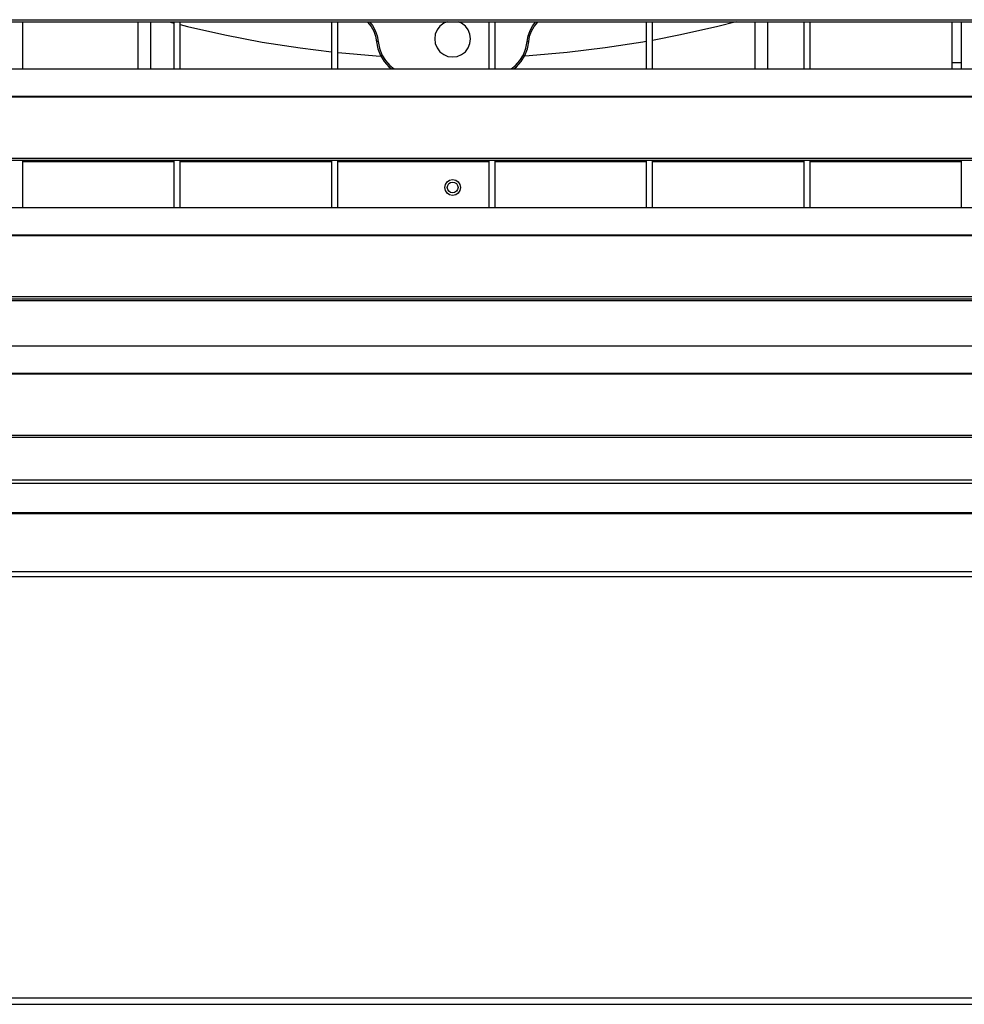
# Model space of a CAD drawing. Header units: millimetres. Extents: x 0 to 39025, y -31299 to 8400.
# Tile 254 of 256: x 6890 to 7190, y 6029 to 6342. Entities that reach past the tile are written whole.
import ezdxf

# ---------------------------------------------------------------- set-up
doc = ezdxf.new("R2010")
doc.units = ezdxf.units.MM

# ---------------------------------------------------------------- blocks, each defined once
blk = doc.blocks.new('*U53')
at = {"lineweight": 25}
for points in [[(7.21, 329.21), (7.21, 329.21), (1142.79, 329.21), (1142.79, 329.21)], [(7.21, 328.56), (7.21, 328.56), (1142.79, 328.56), (1142.79, 328.56)], [(287, 313.6), (287, 313.6), (287, 328.56), (287, 328.56)], [(323.5, 328.56), (323.5, 328.56), (323.5, 313.6), (323.5, 313.6)], [(327.5, 328.56), (327.5, 328.56), (327.5, 313.6), (327.5, 313.6)], [(333.42, 328.56), (333.42, 328.56), (335, 328.15), (335, 328.15)], [(335, 328.56), (335, 328.56), (335, 313.6), (335, 313.6)], [(336.99, 313.6), (336.99, 313.6), (336.99, 328.56), (336.99, 328.56)], [(385, 328.56), (385, 328.56), (385, 313.6), (385, 313.6)], [(387, 313.6), (387, 313.6), (387, 328.56), (387, 328.56)], [(435, 328.56), (435, 328.56), (435, 313.6), (435, 313.6)], [(437, 313.6), (437, 313.6), (437, 328.56), (437, 328.56)], [(485, 328.56), (485, 328.56), (485, 313.6), (485, 313.6)], [(487, 313.6), (487, 313.6), (487, 328.56), (487, 328.56)], [(519.5, 328.56), (519.5, 328.56), (519.5, 313.6), (519.5, 313.6)], [(523.5, 328.56), (523.5, 328.56), (523.5, 313.6), (523.5, 313.6)], [(534.99, 328.56), (534.99, 328.56), (534.99, 313.6), (534.99, 313.6)], [(537, 313.6), (537, 313.6), (537, 328.56), (537, 328.56)], [(582, 328.56), (582, 328.56), (582, 315.63), (582, 315.63)], [(585, 328.56), (585, 328.56), (585, 313.6), (585, 313.6)], [(247, 313.6), (247, 313.6), (818, 313.6), (818, 313.6)], [(582, 315.63), (582, 315.63), (582, 313.6), (582, 313.6)], [(582, 315.63), (582, 315.63), (585, 315.63), (585, 315.63)], [(16.21, 304.89), (16.21, 304.89), (1133.33, 304.89), (1133.33, 304.89)], [(16.21, 304.67), (16.21, 304.67), (1133.33, 304.67), (1133.33, 304.67)], [(7.21, 285.24), (7.21, 285.24), (1142.79, 285.24), (1142.79, 285.24)], [(7.21, 284.59), (7.21, 284.59), (1142.79, 284.59), (1142.79, 284.59)], [(287, 269.62), (287, 269.62), (287, 284.59), (287, 284.59)], [(335, 284.59), (335, 284.59), (335, 269.62), (335, 269.62)], [(336.99, 269.62), (336.99, 269.62), (336.99, 284.59), (336.99, 284.59)], [(385, 284.59), (385, 284.59), (385, 269.62), (385, 269.62)], [(387, 269.62), (387, 269.62), (387, 284.59), (387, 284.59)], [(435, 284.59), (435, 284.59), (435, 269.62), (435, 269.62)], [(437, 269.62), (437, 269.62), (437, 284.59), (437, 284.59)], [(485, 284.59), (485, 284.59), (485, 269.62), (485, 269.62)], [(487, 269.62), (487, 269.62), (487, 284.59), (487, 284.59)], [(534.99, 284.59), (534.99, 284.59), (534.99, 269.62), (534.99, 269.62)], [(537, 269.62), (537, 269.62), (537, 284.59), (537, 284.59)], [(585, 284.59), (585, 284.59), (585, 269.62), (585, 269.62)], [(287, 284.18), (287, 284.18), (335, 284.18), (335, 284.18)], [(336.99, 284.18), (336.99, 284.18), (385, 284.18), (385, 284.18)], [(387, 284.18), (387, 284.18), (435, 284.18), (435, 284.18)], [(437, 284.18), (437, 284.18), (485, 284.18), (485, 284.18)], [(487, 284.18), (487, 284.18), (534.99, 284.18), (534.99, 284.18)], [(537, 284.18), (537, 284.18), (585, 284.18), (585, 284.18)], [(247, 269.62), (247, 269.62), (818, 269.62), (818, 269.62)], [(16.21, 260.91), (16.21, 260.91), (1133.33, 260.91), (1133.33, 260.91)], [(16.21, 260.7), (16.21, 260.7), (1133.33, 260.7), (1133.33, 260.7)], [(7.21, 241.26), (7.21, 241.26), (1142.79, 241.26), (1142.79, 241.26)], [(7.21, 240.61), (7.21, 240.61), (1142.79, 240.61), (1142.79, 240.61)], [(1104.04, 239.97), (1104.04, 239.97), (45.96, 239.97), (45.96, 239.97)], [(246.81, 225.66), (246.81, 225.66), (818.19, 225.66), (818.19, 225.66)], [(247, 225.65), (247, 225.65), (818, 225.65), (818, 225.65)], [(16.21, 216.94), (16.21, 216.94), (1133.33, 216.94), (1133.33, 216.94)], [(16.21, 216.72), (16.21, 216.72), (1133.33, 216.72), (1133.33, 216.72)], [(7.21, 197.29), (7.21, 197.29), (1142.79, 197.29), (1142.79, 197.29)], [(7.21, 196.64), (7.21, 196.64), (1142.79, 196.64), (1142.79, 196.64)], [(1125.88, 182.99), (1125.88, 182.99), (24.11, 182.99), (24.11, 182.99)], [(24.11, 182.03), (24.11, 182.03), (1125.88, 182.03), (1125.88, 182.03)], [(1134.43, 172.31), (1134.43, 172.31), (15.57, 172.31), (15.57, 172.31)], [(1134.39, 172.58), (1134.39, 172.58), (15.61, 172.58), (15.61, 172.58)], [(1143.34, 153.92), (1143.34, 153.92), (6.66, 153.92), (6.66, 153.92)], [(1143.47, 152.28), (1143.47, 152.28), (6.52, 152.28), (6.52, 152.28)], [(6.52, 18.55), (6.52, 18.55), (1143.47, 18.55), (1143.47, 18.55)], [(6.52, 16.54), (6.52, 16.54), (1143.47, 16.54), (1143.47, 16.54)]]:
    blk.add_open_spline(points, degree=3, dxfattribs=at)
for points, knots in [([(396.35, 328.56), (396.35, 328.56), (396.48, 328.43), (396.48, 328.43), (396.48, 328.43), (397.59, 327.09), (397.59, 327.09), (397.59, 327.09), (398.45, 325.58), (398.45, 325.58), (398.45, 325.58), (399.04, 323.95), (399.04, 323.95), (399.04, 323.95), (399.34, 322.23), (399.34, 322.23)], [0, 0, 0, 0, 1, 1, 1, 2, 2, 2, 3, 3, 3, 4, 4, 4, 5, 5, 5, 5]), ([(397.05, 328.56), (397.05, 328.56), (398, 327.38), (398, 327.38), (398, 327.38), (398.91, 325.79), (398.91, 325.79), (398.91, 325.79), (399.52, 324.07), (399.52, 324.07), (399.52, 324.07), (399.84, 322.28), (399.84, 322.28)], [0, 0, 0, 0, 1, 1, 1, 2, 2, 2, 3, 3, 3, 4, 4, 4, 4]), ([(421.77, 328.56), (421.77, 328.56), (420.65, 328.06), (420.65, 328.06), (420.65, 328.06), (419.47, 327.15), (419.47, 327.15), (419.47, 327.15), (418.56, 325.96), (418.56, 325.96), (418.56, 325.96), (417.99, 324.58), (417.99, 324.58), (417.99, 324.58), (417.79, 323.09), (417.79, 323.09), (417.79, 323.09), (417.99, 321.61), (417.99, 321.61), (417.99, 321.61), (418.56, 320.24), (418.56, 320.24), (418.56, 320.24), (419.47, 319.05), (419.47, 319.05), (419.47, 319.05), (420.65, 318.14), (420.65, 318.14), (420.65, 318.14), (422.02, 317.56), (422.02, 317.56), (422.02, 317.56), (423.5, 317.37), (423.5, 317.37)], [0, 0, 0, 0, 1, 1, 1, 2, 2, 2, 3, 3, 3, 4, 4, 4, 5, 5, 5, 6, 6, 6, 7, 7, 7, 8, 8, 8, 9, 9, 9, 10, 10, 10, 11, 11, 11, 11]), ([(423.5, 317.37), (423.5, 317.37), (424.97, 317.56), (424.97, 317.56), (424.97, 317.56), (426.35, 318.14), (426.35, 318.14), (426.35, 318.14), (427.53, 319.05), (427.53, 319.05), (427.53, 319.05), (428.43, 320.24), (428.43, 320.24), (428.43, 320.24), (429.01, 321.61), (429.01, 321.61), (429.01, 321.61), (429.2, 323.09), (429.2, 323.09), (429.2, 323.09), (429.01, 324.58), (429.01, 324.58), (429.01, 324.58), (428.43, 325.96), (428.43, 325.96), (428.43, 325.96), (427.53, 327.15), (427.53, 327.15), (427.53, 327.15), (426.35, 328.06), (426.35, 328.06), (426.35, 328.06), (425.22, 328.56), (425.22, 328.56)], [0, 0, 0, 0, 1, 1, 1, 2, 2, 2, 3, 3, 3, 4, 4, 4, 5, 5, 5, 6, 6, 6, 7, 7, 7, 8, 8, 8, 9, 9, 9, 10, 10, 10, 11, 11, 11, 11]), ([(447.16, 322.28), (447.16, 322.28), (447.47, 324.07), (447.47, 324.07), (447.47, 324.07), (448.09, 325.79), (448.09, 325.79), (448.09, 325.79), (448.99, 327.38), (448.99, 327.38), (448.99, 327.38), (449.95, 328.56), (449.95, 328.56)], [0, 0, 0, 0, 1, 1, 1, 2, 2, 2, 3, 3, 3, 4, 4, 4, 4]), ([(447.65, 322.23), (447.65, 322.23), (447.96, 323.95), (447.96, 323.95), (447.96, 323.95), (448.54, 325.58), (448.54, 325.58), (448.54, 325.58), (449.4, 327.09), (449.4, 327.09), (449.4, 327.09), (450.51, 328.43), (450.51, 328.43), (450.51, 328.43), (450.65, 328.56), (450.65, 328.56)], [0, 0, 0, 0, 1, 1, 1, 2, 2, 2, 3, 3, 3, 4, 4, 4, 5, 5, 5, 5]), ([(513.57, 328.56), (513.57, 328.56), (507.75, 327.08), (507.75, 327.08), (507.75, 327.08), (495.89, 324.39), (495.89, 324.39), (495.89, 324.39), (487, 322.65), (487, 322.65)], [0, 0, 0, 0, 1, 1, 1, 2, 2, 2, 3, 3, 3, 3]), ([(336.99, 327.64), (336.99, 327.64), (339.25, 327.08), (339.25, 327.08), (339.25, 327.08), (351.11, 324.39), (351.11, 324.39), (351.11, 324.39), (363.04, 322.12), (363.04, 322.12), (363.04, 322.12), (375.05, 320.25), (375.05, 320.25), (375.05, 320.25), (385, 319.02), (385, 319.02)], [0, 0, 0, 0, 1, 1, 1, 2, 2, 2, 3, 3, 3, 4, 4, 4, 5, 5, 5, 5]), ([(399.84, 322.28), (399.84, 322.28), (399.74, 322.26), (399.74, 322.26), (399.74, 322.26), (399.65, 322.26), (399.65, 322.26), (399.65, 322.26), (399.56, 322.25), (399.56, 322.25), (399.56, 322.25), (399.49, 322.24), (399.49, 322.24), (399.49, 322.24), (399.42, 322.24), (399.42, 322.24), (399.42, 322.24), (399.38, 322.24), (399.38, 322.24), (399.38, 322.24), (399.35, 322.23), (399.35, 322.23), (399.35, 322.23), (399.34, 322.23), (399.34, 322.23)], [0, 0, 0, 0, 1, 1, 1, 2, 2, 2, 3, 3, 3, 4, 4, 4, 5, 5, 5, 6, 6, 6, 7, 7, 7, 8, 8, 8, 8]), ([(399.34, 322.23), (399.34, 322.23), (399.75, 320), (399.75, 320), (399.75, 320), (400.55, 317.88), (400.55, 317.88), (400.55, 317.88), (401.74, 315.94), (401.74, 315.94), (401.74, 315.94), (403.25, 314.26), (403.25, 314.26), (403.25, 314.26), (404.04, 313.6), (404.04, 313.6)], [0, 0, 0, 0, 1, 1, 1, 2, 2, 2, 3, 3, 3, 4, 4, 4, 5, 5, 5, 5]), ([(399.84, 322.28), (399.84, 322.28), (400.23, 320.13), (400.23, 320.13), (400.23, 320.13), (401, 318.1), (401, 318.1), (401, 318.1), (402.14, 316.24), (402.14, 316.24), (402.14, 316.24), (403.59, 314.63), (403.59, 314.63), (403.59, 314.63), (404.88, 313.6), (404.88, 313.6)], [0, 0, 0, 0, 1, 1, 1, 2, 2, 2, 3, 3, 3, 4, 4, 4, 5, 5, 5, 5]), ([(442.12, 313.6), (442.12, 313.6), (443.41, 314.63), (443.41, 314.63), (443.41, 314.63), (444.86, 316.24), (444.86, 316.24), (444.86, 316.24), (446, 318.1), (446, 318.1), (446, 318.1), (446.77, 320.13), (446.77, 320.13), (446.77, 320.13), (447.16, 322.28), (447.16, 322.28)], [0, 0, 0, 0, 1, 1, 1, 2, 2, 2, 3, 3, 3, 4, 4, 4, 5, 5, 5, 5]), ([(442.96, 313.6), (442.96, 313.6), (443.74, 314.26), (443.74, 314.26), (443.74, 314.26), (445.26, 315.94), (445.26, 315.94), (445.26, 315.94), (446.44, 317.88), (446.44, 317.88), (446.44, 317.88), (447.25, 320), (447.25, 320), (447.25, 320), (447.65, 322.23), (447.65, 322.23)], [0, 0, 0, 0, 1, 1, 1, 2, 2, 2, 3, 3, 3, 4, 4, 4, 5, 5, 5, 5]), ([(485, 322.3), (485, 322.3), (483.95, 322.12), (483.95, 322.12), (483.95, 322.12), (471.95, 320.25), (471.95, 320.25), (471.95, 320.25), (459.89, 318.8), (459.89, 318.8), (459.89, 318.8), (447.78, 317.75), (447.78, 317.75), (447.78, 317.75), (446.33, 317.66), (446.33, 317.66)], [0, 0, 0, 0, 1, 1, 1, 2, 2, 2, 3, 3, 3, 4, 4, 4, 5, 5, 5, 5]), ([(447.16, 322.28), (447.16, 322.28), (447.25, 322.26), (447.25, 322.26), (447.25, 322.26), (447.35, 322.26), (447.35, 322.26), (447.35, 322.26), (447.44, 322.25), (447.44, 322.25), (447.44, 322.25), (447.51, 322.24), (447.51, 322.24), (447.51, 322.24), (447.57, 322.24), (447.57, 322.24), (447.57, 322.24), (447.62, 322.24), (447.62, 322.24), (447.62, 322.24), (447.65, 322.23), (447.65, 322.23), (447.65, 322.23), (447.65, 322.23), (447.65, 322.23)], [0, 0, 0, 0, 1, 1, 1, 2, 2, 2, 3, 3, 3, 4, 4, 4, 5, 5, 5, 6, 6, 6, 7, 7, 7, 8, 8, 8, 8]), ([(387, 318.8), (387, 318.8), (387.11, 318.8), (387.11, 318.8), (387.11, 318.8), (399.22, 317.75), (399.22, 317.75), (399.22, 317.75), (400.66, 317.66), (400.66, 317.66)], [0, 0, 0, 0, 1, 1, 1, 2, 2, 2, 3, 3, 3, 3]), ([(426, 275.94), (426, 275.94), (425.81, 276.9), (425.81, 276.9), (425.81, 276.9), (425.27, 277.72), (425.27, 277.72), (425.27, 277.72), (424.46, 278.26), (424.46, 278.26), (424.46, 278.26), (423.5, 278.45), (423.5, 278.45), (423.5, 278.45), (422.54, 278.26), (422.54, 278.26), (422.54, 278.26), (421.73, 277.72), (421.73, 277.72), (421.73, 277.72), (421.19, 276.9), (421.19, 276.9), (421.19, 276.9), (421, 275.94), (421, 275.94), (421, 275.94), (421.19, 274.98), (421.19, 274.98), (421.19, 274.98), (421.73, 274.16), (421.73, 274.16), (421.73, 274.16), (422.54, 273.62), (422.54, 273.62), (422.54, 273.62), (423.5, 273.42), (423.5, 273.42), (423.5, 273.42), (424.46, 273.62), (424.46, 273.62), (424.46, 273.62), (425.27, 274.16), (425.27, 274.16), (425.27, 274.16), (425.81, 274.98), (425.81, 274.98), (425.81, 274.98), (426, 275.94), (426, 275.94)], [0, 0, 0, 0, 1, 1, 1, 2, 2, 2, 3, 3, 3, 4, 4, 4, 5, 5, 5, 6, 6, 6, 7, 7, 7, 8, 8, 8, 9, 9, 9, 10, 10, 10, 11, 11, 11, 12, 12, 12, 13, 13, 13, 14, 14, 14, 15, 15, 15, 16, 16, 16, 16]), ([(425.2, 275.94), (425.2, 275.94), (425.07, 276.59), (425.07, 276.59), (425.07, 276.59), (424.7, 277.15), (424.7, 277.15), (424.7, 277.15), (424.14, 277.52), (424.14, 277.52), (424.14, 277.52), (423.5, 277.64), (423.5, 277.64), (423.5, 277.64), (422.85, 277.52), (422.85, 277.52), (422.85, 277.52), (422.3, 277.15), (422.3, 277.15), (422.3, 277.15), (421.93, 276.59), (421.93, 276.59), (421.93, 276.59), (421.8, 275.94), (421.8, 275.94), (421.8, 275.94), (421.93, 275.28), (421.93, 275.28), (421.93, 275.28), (422.3, 274.73), (422.3, 274.73), (422.3, 274.73), (422.85, 274.36), (422.85, 274.36), (422.85, 274.36), (423.5, 274.23), (423.5, 274.23), (423.5, 274.23), (424.14, 274.36), (424.14, 274.36), (424.14, 274.36), (424.7, 274.73), (424.7, 274.73), (424.7, 274.73), (425.07, 275.28), (425.07, 275.28), (425.07, 275.28), (425.2, 275.94), (425.2, 275.94)], [0, 0, 0, 0, 1, 1, 1, 2, 2, 2, 3, 3, 3, 4, 4, 4, 5, 5, 5, 6, 6, 6, 7, 7, 7, 8, 8, 8, 9, 9, 9, 10, 10, 10, 11, 11, 11, 12, 12, 12, 13, 13, 13, 14, 14, 14, 15, 15, 15, 16, 16, 16, 16])]:
    blk.add_open_spline(points, degree=3, knots=knots, dxfattribs=at)

msp = doc.modelspace()

# ---------------------------------------------------------------- block references
at = {"color": 1}
msp.add_blockref('*U53', (6603.64, 6012.43), dxfattribs=at)

doc.saveas('drawing.dxf')
